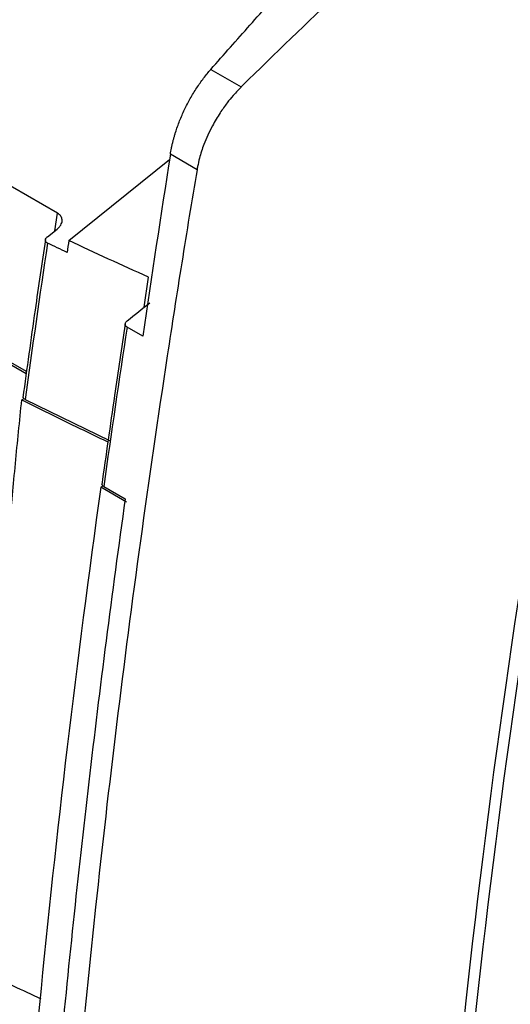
# Model space of a CAD drawing. Header units: millimetres. Extents: x 145 to 933, y -105 to 949.
# Tile 150 of 157: x 806 to 825, y 771 to 810. Entities that reach past the tile are written whole.
import ezdxf

# ---------------------------------------------------------------- set-up
doc = ezdxf.new("R2010")
doc.units = ezdxf.units.MM

msp = doc.modelspace()

# ---------------------------------------------------------------- linework, layer by layer
at = {"color": 7, "linetype": 'Continuous', "lineweight": 25}
for p, q in [((807.024, 802.728), (786.856, 814.371)), ((813.116, 808.445), (814.326, 807.747)), ((805.791, 796.438), (785.93, 807.903)), ((785.999, 807.78), (805.78, 796.361)), ((807.472, 801.643), (811.475, 804.866)), ((812.567, 804.459), (811.507, 805.071)), ((806.619, 801.798), (807.006, 802.1)), ((810.417, 797.844), (809.787, 798.208)), ((805.603, 795.311), (805.694, 795.362)), ((805.739, 795.332), (809.093, 793.706)), ((808.821, 791.891), (808.744, 791.846)), ((809.767, 791.255), (808.744, 791.846)), ((808.86, 791.875), (809.711, 791.383))]:
    msp.add_line(p, q, dxfattribs=at)
at = {"color": 8, "linetype": 'Continuous', "lineweight": 25}
for p, q in [((806.921, 802.033), (807.024, 802.728)), ((810.466, 798.994), (810.637, 800.189))]:
    msp.add_line(p, q, dxfattribs=at)
at = {"color": 7, "linetype": 'Continuous', "lineweight": 25}
for points, knots in [([(813.116, 808.445), (813.375, 808.739), (813.891, 809.326), (814.668, 810.202), (815.446, 811.075), (816.225, 811.945), (817.006, 812.812), (817.788, 813.675), (818.571, 814.535), (819.355, 815.392), (819.879, 815.96), (820.141, 816.245)], [0, 0, 0, 0, 0.111119, 0.222231, 0.333339, 0.444443, 0.555548, 0.666653, 0.777762, 0.888877, 1, 1, 1, 1]), ([(822.063, 815.135), (820.764, 813.927), (819.47, 812.707), (817.857, 811.168), (817.535, 810.859), (816.891, 810.243), (815.924, 809.318), (814.961, 808.383), (814.326, 807.746)], [0, 0, 0, 0, 0.5, 0.5, 0.625, 0.625, 0.75, 1, 1, 1, 1]), ([(811.507, 805.071), (811.513, 805.112), (811.527, 805.193), (811.551, 805.316), (811.577, 805.44), (811.607, 805.565), (811.64, 805.69), (811.675, 805.816), (811.747, 806.052), (811.871, 806.399), (812.068, 806.85), (812.296, 807.29), (812.508, 807.639), (812.688, 807.903), (812.826, 808.092), (812.968, 808.273), (813.067, 808.388), (813.116, 808.445)], [0, 0, 0, 0, 0.035258, 0.070419, 0.105524, 0.140614, 0.175732, 0.210919, 0.246215, 0.37296, 0.49986, 0.626644, 0.753588, 0.81527, 0.876751, 0.938254, 1, 1, 1, 1]), ([(814.326, 807.746), (814.314, 807.734), (814.266, 807.684), (814.156, 807.573), (813.977, 807.38), (813.741, 807.089), (813.459, 806.692), (813.131, 806.142), (812.85, 805.532), (812.675, 804.985), (812.603, 804.652), (812.575, 804.501), (812.568, 804.459)], [0, 0, 0, 0, 0.0139351, 0.0556442, 0.1250543, 0.2223715, 0.34774, 0.5009112, 0.7142926, 0.8683064, 0.9636201, 1, 1, 1, 1]), ([(812.568, 804.459), (812.358, 803.223), (812.157, 801.989), (811.763, 799.525), (811.187, 795.834), (809.944, 787.26), (807.862, 770.27), (806.772, 756.002), (806.357, 746.643)], [0, 0, 0, 0, 0.0625, 0.0625, 0.125, 0.25, 0.5, 1, 1, 1, 1]), ([(807.006, 802.1), (807.014, 802.106), (807.041, 802.128), (807.094, 802.178), (807.154, 802.256), (807.194, 802.345), (807.209, 802.429), (807.203, 802.503), (807.18, 802.572), (807.141, 802.633), (807.089, 802.686), (807.046, 802.714), (807.024, 802.728)], [0, 0, 0, 0, 0.03279, 0.114652, 0.250512, 0.387192, 0.500175, 0.607039, 0.711452, 0.812291, 0.908672, 1, 1, 1, 1]), ([(806.541, 801.68), (806.403, 800.748), (806.093, 798.65), (805.806, 796.562), (805.646, 795.401)], [0, 0, 0, 0, 0.444573, 1, 1, 1, 1]), ([(806.623, 801.543), (806.615, 801.547), (806.599, 801.556), (806.579, 801.572), (806.561, 801.591), (806.549, 801.613), (806.541, 801.637), (806.538, 801.664), (806.543, 801.697), (806.561, 801.738), (806.589, 801.772), (806.613, 801.792), (806.619, 801.798)], [0, 0, 0, 0, 0.0761914, 0.1558793, 0.2387205, 0.3242077, 0.4117067, 0.5005089, 0.6128184, 0.749485, 0.933874, 1, 1, 1, 1]), ([(809.787, 798.208), (809.78, 798.212), (809.766, 798.221), (809.748, 798.238), (809.733, 798.257), (809.723, 798.278), (809.717, 798.3), (809.715, 798.326), (809.721, 798.359), (809.741, 798.405), (809.774, 798.436), (809.793, 798.453)], [0, 0, 0, 0, 0.075827, 0.15521, 0.237876, 0.323405, 0.411258, 0.500811, 0.605463, 0.776095, 1, 1, 1, 1]), ([(809.717, 798.331), (809.573, 797.381), (809.25, 795.244), (808.948, 793.115), (808.78, 791.932)], [0, 0, 0, 0, 0.444477, 1, 1, 1, 1]), ([(805.739, 795.332), (805.726, 795.338), (805.702, 795.352), (805.675, 795.378), (805.658, 795.406), (805.651, 795.431), (805.653, 795.446), (805.654, 795.451)], [0, 0, 0, 0, 0.217406, 0.442783, 0.65899, 0.882985, 1, 1, 1, 1]), ([(803.876, 772.692), (803.898, 773.109), (803.94, 773.942), (804.008, 775.193), (804.079, 776.445), (804.154, 777.697), (804.233, 778.95), (804.316, 780.204), (804.402, 781.459), (804.493, 782.715), (804.587, 783.971), (804.685, 785.228), (804.786, 786.486), (804.891, 787.744), (805, 789.003), (805.113, 790.263), (805.23, 791.524), (805.35, 792.785), (805.474, 794.047), (805.56, 794.89), (805.603, 795.311)], [0, 0, 0, 0, 0.0559755, 0.1118975, 0.1677669, 0.2235844, 0.2793507, 0.3350666, 0.3907329, 0.4463502, 0.5019194, 0.5574411, 0.6129162, 0.6683454, 0.7237295, 0.7790693, 0.8343654, 0.8896188, 0.94483, 1, 1, 1, 1]), ([(805.603, 795.311), (806.315, 794.958), (807.447, 794.397), (808.598, 793.848), (809.026, 793.643)], [0, 0, 0, 0, 0.628366, 1, 1, 1, 1]), ([(808.744, 791.846), (806.81, 778.023), (805.491, 764.43), (804.097, 737.872), (804.023, 724.908), (804.571, 712.339)], [0, 0, 0, 0, 0.5, 0.5, 1, 1, 1, 1]), ([(808.86, 791.875), (808.852, 791.879), (808.838, 791.888), (808.82, 791.904), (808.803, 791.924), (808.79, 791.948), (808.788, 791.966), (808.787, 791.975)], [0, 0, 0, 0, 0.1638577, 0.3300938, 0.5015291, 0.7460746, 1, 1, 1, 1]), ([(809.711, 791.383), (809.183, 787.614), (808.701, 783.864), (807.829, 776.4), (807.438, 772.686), (806.404, 761.606), (805.899, 754.302), (805.579, 747.092)], [0, 0, 0, 0, 0.25, 0.25, 0.5, 0.5, 1, 1, 1, 1]), ([(806.375, 771.505), (806.006, 771.677), (805.167, 772.068), (804.34, 772.468), (803.876, 772.692)], [0, 0, 0, 0, 0.439735, 1, 1, 1, 1])]:
    msp.add_open_spline(points, degree=3, knots=knots, dxfattribs=at)
for points in [[(821.791, 754.003), (822.83, 771.409), (825.232, 789.398), (828.966, 807.738)], [(829.365, 807.508), (825.629, 789.163), (823.228, 771.182), (822.189, 753.773)], [(811.507, 805.071), (811.126, 802.654), (810.763, 800.245), (810.417, 797.844)], [(807.472, 801.643), (807.449, 801.486), (807.426, 801.33), (807.403, 801.173)], [(810.637, 800.189), (809.573, 800.665), (808.518, 801.15), (807.472, 801.643)], [(806.623, 801.543), (806.314, 799.467), (806.019, 797.396), (805.739, 795.332)], [(807.403, 801.173), (807.142, 801.296), (806.883, 801.419), (806.623, 801.543)], [(809.793, 798.453), (810.091, 798.693), (810.389, 798.933), (810.687, 799.172)], [(809.787, 798.208), (809.463, 796.092), (809.154, 793.981), (808.86, 791.875)]]:
    msp.add_open_spline(points, degree=3, dxfattribs=at)

doc.saveas('drawing.dxf')
